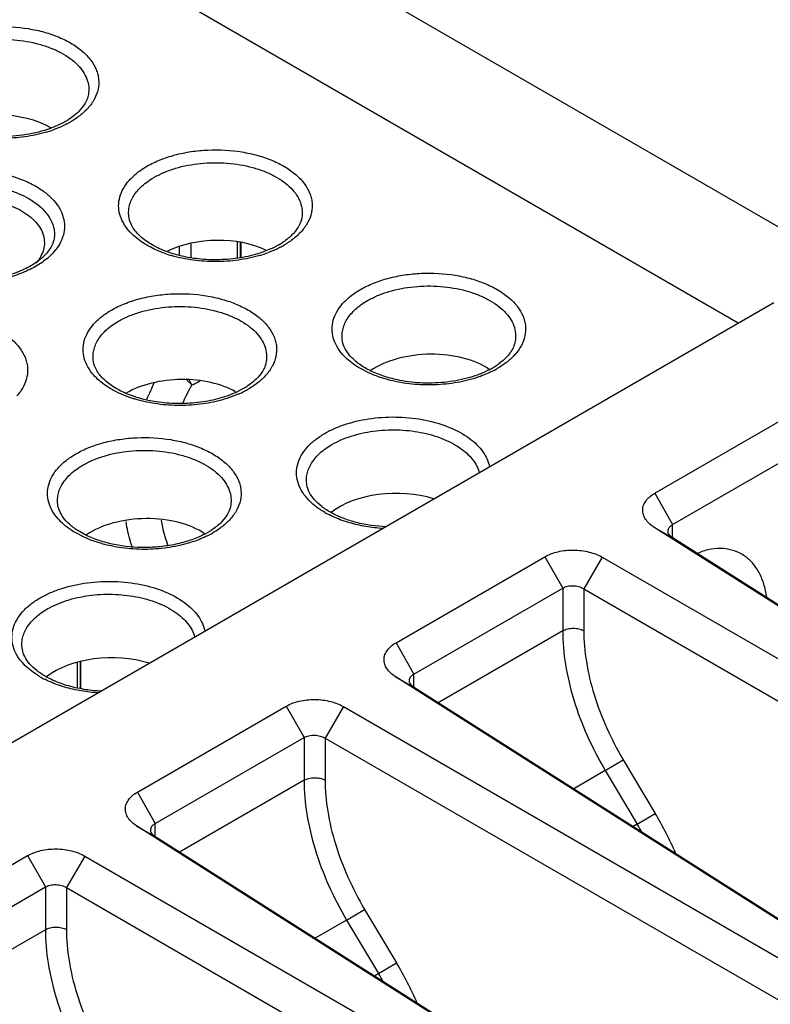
# Model space of a CAD drawing. Header units: inches. Extents: x 0 to 34, y 0 to 22.
# Tile 118 of 121: x 30.649 to 31.209, y 20.052 to 20.785. Entities that reach past the tile are written whole.
import ezdxf

# ---------------------------------------------------------------- set-up
doc = ezdxf.new("R2010")
doc.units = ezdxf.units.IN
doc.header["$LTSCALE"] = 1.87
doc.header["$MEASUREMENT"] = 0
doc.layers.get('0').update_dxf_attribs({"linetype": 'CONTINUOUS'})

msp = doc.modelspace()

# ---------------------------------------------------------------- linework, layer by layer
at = {"color": 7, "linetype": 'CONTINUOUS'}
for p, q in [((30.65084, 20.95679), (31.27041, 20.59906)), ((30.52178, 20.94252), (31.18515, 20.5595)), ((30.76842, 20.61614), (30.76842, 20.61009)), ((30.77701, 20.61844), (30.77701, 20.60842)), ((30.81157, 20.61982), (30.81157, 20.60804)), ((30.81377, 20.61929), (30.81377, 20.60845)), ((30.81444, 20.60858), (30.81444, 20.61913)), ((28.13575, 18.79881), (31.21166, 20.57481)), ((30.90968, 20.52225), (30.90343, 20.52545)), ((31.1228, 20.43253), (31.28856, 20.52824)), ((30.77402, 20.51681), (30.77773, 20.51333)), ((30.77774, 20.51332), (30.77592, 20.51677)), ((30.8161, 20.51051), (30.81022, 20.50751)), ((31.13606, 20.40919), (31.30182, 20.5049)), ((31.1228, 20.43253), (31.13606, 20.40919)), ((31.12228, 20.40737), (31.13586, 20.39953)), ((31.55448, 20.13282), (31.12228, 20.40737)), ((31.13606, 20.39953), (31.13606, 20.40919)), ((30.69754, 20.39976), (30.6913, 20.40297)), ((30.69916, 20.40117), (30.69443, 20.40371)), ((31.54712, 20.13828), (31.13586, 20.39953)), ((30.92997, 20.32119), (31.04099, 20.38529)), ((31.04099, 20.38529), (31.05424, 20.36195)), ((31.08354, 20.38499), (31.06995, 20.36147)), ((31.08354, 20.38499), (31.53739, 20.12295)), ((30.94323, 20.29786), (31.05424, 20.36195)), ((31.05424, 20.36195), (31.05424, 20.33011)), ((31.06995, 20.36147), (31.06995, 20.33022)), ((31.06995, 20.36147), (31.52943, 20.09617)), ((31.05424, 20.33011), (30.96142, 20.27651)), ((30.92997, 20.32119), (30.94323, 20.29786)), ((30.69225, 20.3066), (30.69225, 20.28791)), ((30.69445, 20.30697), (30.69445, 20.28749)), ((30.69512, 20.28736), (30.69512, 20.30709)), ((30.94323, 20.28819), (30.94323, 20.29786)), ((30.92945, 20.29603), (30.94304, 20.28819)), ((31.36165, 20.02148), (30.92945, 20.29603)), ((31.3543, 20.02694), (30.94304, 20.28819)), ((30.73715, 20.20985), (30.84816, 20.27395)), ((30.84816, 20.27395), (30.86141, 20.25062)), ((30.89071, 20.27366), (30.87713, 20.25013)), ((30.89071, 20.27366), (31.34456, 20.01161)), ((30.7504, 20.18652), (30.86141, 20.25062)), ((30.86141, 20.25062), (30.86141, 20.21877)), ((30.87713, 20.25013), (30.87713, 20.21888)), ((30.87713, 20.25013), (31.3366, 19.98484)), ((31.08601, 20.22598), (31.09939, 20.23393)), ((31.09939, 20.23393), (31.12321, 20.19398)), ((31.08601, 20.22598), (31.06242, 20.21235)), ((31.08601, 20.22598), (31.10983, 20.18603)), ((30.86141, 20.21877), (30.76859, 20.16518)), ((30.73715, 20.20985), (30.7504, 20.18652)), ((31.10983, 20.18603), (31.12321, 20.19398)), ((30.73663, 20.18469), (30.75021, 20.17685)), ((31.16882, 19.91014), (30.73663, 20.18469)), ((30.7504, 20.17685), (30.7504, 20.18652)), ((31.10983, 20.18603), (31.1067, 20.18423)), ((31.16147, 19.9156), (30.75021, 20.17685)), ((30.54432, 20.09852), (30.65533, 20.16261)), ((30.65533, 20.16261), (30.66858, 20.13928)), ((30.69788, 20.16232), (30.6843, 20.1388)), ((30.69788, 20.16232), (31.15173, 19.90027)), ((30.55757, 20.07518), (30.66858, 20.13928)), ((30.66858, 20.13928), (30.66858, 20.10743)), ((30.6843, 20.1388), (30.6843, 20.10755)), ((30.6843, 20.1388), (31.14378, 19.8735)), ((30.89318, 20.11464), (30.90656, 20.12259)), ((30.90656, 20.12259), (30.93038, 20.08265)), ((30.89318, 20.11464), (30.86959, 20.10102)), ((30.89318, 20.11464), (30.917, 20.0747)), ((30.66858, 20.10743), (30.57576, 20.05384)), ((30.917, 20.0747), (30.93038, 20.08265)), ((30.917, 20.0747), (30.91387, 20.07289))]:
    msp.add_line(p, q, dxfattribs=at)
for centre, radius, start, end in [((30.65507, 20.75889), 0.05695, 299.96782, 302.98666), ((30.65249, 20.76943), 0.06956, 297.43017, 299.99184), ((30.64227, 20.79256), 0.09489, 286.55385, 289.8576), ((30.64373, 20.78236), 0.08306, 290.19078, 290.8199), ((30.83648, 20.64325), 0.02404, 328.09894, 331.10619), ((30.81417, 20.66703), 0.05695, 299.96782, 302.98666), ((30.81159, 20.67756), 0.06956, 297.43017, 299.99184), ((30.7898, 20.70216), 0.09642, 250.30036, 253.6562), ((30.80171, 20.69966), 0.0938, 286.5353, 290.72464), ((30.97083, 20.57934), 0.06179, 297.58097, 299.99172), ((30.97327, 20.57516), 0.05695, 299.96782, 302.98666), ((30.97069, 20.5857), 0.06956, 297.43017, 299.99184), ((30.97634, 20.57048), 0.05135, 302.95149, 306.36163), ((30.9684, 20.59005), 0.07448, 296.45005, 297.45538), ((30.97183, 20.40655), 0.24712, 153.96042, 157.15802), ((30.97024, 20.40797), 0.21945, 151.30866, 155.22164), ((30.78765, 20.55985), 0.05695, 299.96782, 302.98666), ((30.78508, 20.57039), 0.06956, 297.43017, 299.99184), ((30.78146, 20.57735), 0.07741, 293.45575, 297.43614), ((30.91268, 20.48031), 0.0716, 240.03441, 243.08477), ((30.75869, 20.45686), 0.06179, 297.58097, 299.99172), ((30.75627, 20.46756), 0.07448, 296.45005, 297.45538), ((30.76113, 20.45268), 0.05695, 299.96782, 302.98666), ((30.75856, 20.46322), 0.06956, 297.43017, 299.99184), ((30.70055, 20.35783), 0.0716, 240.03441, 243.08477), ((30.89169, 20.05587), 0.26959, 23.65112, 30.81771), ((30.8927, 20.05625), 0.25296, 29.33239, 30.86913), ((30.69886, 19.94454), 0.26959, 23.65112, 30.81771), ((30.69988, 19.94491), 0.25296, 29.33239, 30.86913)]:
    msp.add_arc(centre, radius, start, end, dxfattribs=at)
for centre, major_axis, ratio, start_param, end_param in [((30.63596, 20.68057), (0.05558, -0.00267), 0.606763, 0.867191, 2.385296), ((30.79555, 20.58986), (0.05584, 0.00163), 0.556899, 0.82167, 2.254665), ((30.95465, 20.50441), (0.05694, 0.00166), 0.556899, 6.932017, 8.701459), ((30.76903, 20.48589), (0.05639, 0.00165), 0.556899, 0.734148, 2.339928), ((30.92813, 20.40044), (0.0575, 0.00168), 0.556899, 7.292148, 8.780566), ((30.74252, 20.38193), (0.05694, 0.00166), 0.556899, 6.932017, 8.701459), ((30.716, 20.27796), (0.0575, 0.00168), 0.556899, 7.292148, 8.780566)]:
    msp.add_ellipse(centre, major_axis=major_axis, ratio=ratio, start_param=start_param, end_param=end_param, dxfattribs=at)
for points, knots in [([(30.58524, 20.76809), (30.58837, 20.76989), (30.59518, 20.77313), (30.60622, 20.77674), (30.61819, 20.77918), (30.63488, 20.78077), (30.65171, 20.77984), (30.66773, 20.77635), (30.67864, 20.7726), (30.68826, 20.76781), (30.69631, 20.7621), (30.70254, 20.75563), (30.7061, 20.7496), (30.70774, 20.74464), (30.70859, 20.73973), (30.70822, 20.73338), (30.7054, 20.726), (30.70224, 20.72162), (30.70038, 20.71955)], [0, 0, 0, 0, 0.065777, 0.136506, 0.210851, 0.28744, 0.440954, 0.51491, 0.585023, 0.650204, 0.70976, 0.763618, 0.81249, 0.835598, 0.858158, 0.902847, 0.949379, 1, 1, 1, 1]), ([(30.59049, 20.75978), (30.59292, 20.76118), (30.59813, 20.76373), (30.6096, 20.76781), (30.62539, 20.77077), (30.64485, 20.77097), (30.66078, 20.76833), (30.67247, 20.7645), (30.68024, 20.76097), (30.687, 20.75678), (30.6926, 20.75204), (30.6969, 20.74683), (30.69978, 20.74125), (30.70113, 20.73543), (30.70097, 20.73153), (30.70065, 20.72965)], [0, 0, 0, 0, 0.06325, 0.130799, 0.274719, 0.423769, 0.568746, 0.637084, 0.701446, 0.761221, 0.816179, 0.866494, 0.912927, 0.956815, 1, 1, 1, 1]), ([(30.70065, 20.72965), (30.70044, 20.72842), (30.69971, 20.7259), (30.69852, 20.72357), (30.69779, 20.7224)], [0, 0, 0, 0, 0.475493, 1, 1, 1, 1]), ([(30.69779, 20.7224), (30.69647, 20.72028), (30.69291, 20.71607), (30.68856, 20.71272), (30.68608, 20.71111)], [0, 0, 0, 0, 0.458199, 1, 1, 1, 1]), ([(30.70038, 20.71955), (30.6986, 20.71755), (30.69446, 20.71374), (30.68979, 20.71063), (30.68727, 20.70918)], [0, 0, 0, 0, 0.479081, 1, 1, 1, 1]), ([(30.68352, 20.70955), (30.68273, 20.7091), (30.67941, 20.70728), (30.67594, 20.70575), (30.67325, 20.70472)], [0, 0, 0, 0, 0.239028, 1, 1, 1, 1]), ([(30.67239, 20.7044), (30.66652, 20.70225), (30.6539, 20.69913), (30.63434, 20.69781), (30.61496, 20.69975), (30.60262, 20.70328), (30.59696, 20.70564)], [0, 0, 0, 0, 0.243944, 0.503276, 0.760952, 1, 1, 1, 1]), ([(30.6693, 20.7016), (30.66409, 20.70005), (30.6532, 20.69775), (30.63646, 20.6966), (30.6197, 20.6977), (30.60879, 20.69996), (30.60357, 20.7015)], [0, 0, 0, 0, 0.245209, 0.499772, 0.75449, 1, 1, 1, 1]), ([(30.68454, 20.70768), (30.68375, 20.70727), (30.68048, 20.70565), (30.6771, 20.70425), (30.6745, 20.70331)], [0, 0, 0, 0, 0.242753, 1, 1, 1, 1]), ([(30.74434, 20.67622), (30.74747, 20.67803), (30.75428, 20.68127), (30.76532, 20.68488), (30.77729, 20.68732), (30.79397, 20.68891), (30.81081, 20.68798), (30.82683, 20.68449), (30.83774, 20.68074), (30.84736, 20.67595), (30.85541, 20.67024), (30.86164, 20.66377), (30.86519, 20.65773), (30.86684, 20.65278), (30.86769, 20.64787), (30.86732, 20.64152), (30.8645, 20.63414), (30.86133, 20.62976), (30.85948, 20.62768)], [0, 0, 0, 0, 0.065777, 0.136506, 0.210851, 0.28744, 0.440954, 0.51491, 0.585023, 0.650204, 0.70976, 0.763618, 0.81249, 0.835598, 0.858158, 0.902847, 0.949379, 1, 1, 1, 1]), ([(30.74959, 20.66792), (30.75201, 20.66932), (30.75723, 20.67187), (30.7687, 20.67594), (30.78449, 20.67891), (30.80395, 20.67911), (30.81987, 20.67646), (30.83157, 20.67264), (30.83934, 20.6691), (30.8461, 20.66492), (30.8517, 20.66018), (30.85599, 20.65497), (30.85888, 20.64939), (30.86023, 20.64357), (30.86007, 20.63967), (30.85975, 20.63778)], [0, 0, 0, 0, 0.06325, 0.130799, 0.274719, 0.423769, 0.568746, 0.637084, 0.701446, 0.761221, 0.816179, 0.866494, 0.912927, 0.956815, 1, 1, 1, 1]), ([(30.54473, 20.61213), (30.54285, 20.61423), (30.53964, 20.61867), (30.53679, 20.62615), (30.53642, 20.63259), (30.53728, 20.63757), (30.53895, 20.64258), (30.54256, 20.6487), (30.54888, 20.65526), (30.55703, 20.66104), (30.56679, 20.6659), (30.57785, 20.6697), (30.59408, 20.67323), (30.61114, 20.67418), (30.62805, 20.67256), (30.64018, 20.67009), (30.65137, 20.66643), (30.65827, 20.66315), (30.66144, 20.66131)], [0, 0, 0, 0, 0.050611, 0.097136, 0.141823, 0.164383, 0.187493, 0.236369, 0.290232, 0.349792, 0.414976, 0.485091, 0.559047, 0.712558, 0.789143, 0.863487, 0.93422, 1, 1, 1, 1]), ([(30.73103, 20.6279), (30.7294, 20.62976), (30.72657, 20.63364), (30.72383, 20.64011), (30.72291, 20.6468), (30.72384, 20.65349), (30.7266, 20.65996), (30.73105, 20.66604), (30.73706, 20.67159), (30.74178, 20.67475), (30.74434, 20.67622)], [0, 0, 0, 0, 0.126353, 0.24342, 0.355291, 0.467176, 0.584276, 0.710774, 0.849241, 1, 1, 1, 1]), ([(30.73096, 20.63778), (30.73072, 20.63914), (30.73051, 20.64192), (30.73099, 20.6461), (30.73228, 20.65021), (30.73512, 20.65569), (30.74072, 20.66209), (30.74641, 20.66609), (30.74959, 20.66792)], [0, 0, 0, 0, 0.109775, 0.219803, 0.332664, 0.450677, 0.708274, 1, 1, 1, 1]), ([(30.54411, 20.62534), (30.54411, 20.6272), (30.54461, 20.63103), (30.54681, 20.63656), (30.55037, 20.64181), (30.55708, 20.64854), (30.56851, 20.6555), (30.58495, 20.66099), (30.6034, 20.66358), (30.62235, 20.66306), (30.63763, 20.66), (30.64873, 20.65598), (30.65379, 20.65349), (30.65614, 20.65213)], [0, 0, 0, 0, 0.042855, 0.08748, 0.135302, 0.187261, 0.304501, 0.438142, 0.582459, 0.729577, 0.871156, 0.937633, 1, 1, 1, 1]), ([(30.66144, 20.66131), (30.66403, 20.65982), (30.66882, 20.65662), (30.6749, 20.651), (30.67941, 20.64484), (30.68221, 20.6383), (30.68317, 20.63152), (30.68225, 20.62474), (30.67948, 20.61819), (30.67662, 20.61426), (30.67497, 20.61238)], [0, 0, 0, 0, 0.150773, 0.289266, 0.415794, 0.532923, 0.644823, 0.756686, 0.873714, 1, 1, 1, 1]), ([(30.55185, 20.61619), (30.55158, 20.61788), (30.5515, 20.62137), (30.55279, 20.62657), (30.55544, 20.63155), (30.55934, 20.63619), (30.56439, 20.64041), (30.57279, 20.64555), (30.58544, 20.65026), (30.60221, 20.653), (30.61963, 20.6528), (30.63375, 20.65013), (30.64401, 20.64647), (30.64867, 20.64419), (30.65084, 20.64294)], [0, 0, 0, 0, 0.043125, 0.087067, 0.133626, 0.184108, 0.239216, 0.299138, 0.431777, 0.576735, 0.725624, 0.869392, 0.936857, 1, 1, 1, 1]), ([(30.65614, 20.65213), (30.65902, 20.65047), (30.66424, 20.64686), (30.67049, 20.64031), (30.67384, 20.63413), (30.67515, 20.62909), (30.67536, 20.62658), (30.67536, 20.62534)], [0, 0, 0, 0, 0.289315, 0.54869, 0.781661, 0.891834, 1, 1, 1, 1]), ([(30.65084, 20.64294), (30.65288, 20.64176), (30.65667, 20.63923), (30.66148, 20.6348), (30.66507, 20.62994), (30.66731, 20.62477), (30.6681, 20.61942), (30.66742, 20.61406), (30.66529, 20.60887), (30.66306, 20.60575), (30.66177, 20.60426)], [0, 0, 0, 0, 0.150755, 0.28943, 0.416214, 0.533538, 0.645522, 0.757342, 0.874111, 1, 1, 1, 1]), ([(30.75961, 20.6124), (30.75564, 20.61383), (30.74843, 20.61705), (30.7395, 20.62333), (30.73346, 20.63023), (30.73137, 20.63539), (30.73096, 20.63778)], [0, 0, 0, 0, 0.317704, 0.591759, 0.81673, 1, 1, 1, 1]), ([(30.85975, 20.63778), (30.85966, 20.63728), (30.85919, 20.63514), (30.85834, 20.63309), (30.85753, 20.63163)], [0, 0, 0, 0, 0.23609, 1, 1, 1, 1]), ([(30.74434, 20.61732), (30.74302, 20.61807), (30.7382, 20.62108), (30.73378, 20.62478), (30.73103, 20.6279)], [0, 0, 0, 0, 0.266936, 1, 1, 1, 1]), ([(30.85689, 20.63054), (30.85557, 20.62842), (30.85201, 20.6242), (30.84765, 20.62086), (30.84518, 20.61925)], [0, 0, 0, 0, 0.458199, 1, 1, 1, 1]), ([(30.85948, 20.62768), (30.8577, 20.62569), (30.85356, 20.62188), (30.84889, 20.61877), (30.84637, 20.61731)], [0, 0, 0, 0, 0.479081, 1, 1, 1, 1]), ([(30.67536, 20.62534), (30.67536, 20.62389), (30.67496, 20.62085), (30.67383, 20.618), (30.67309, 20.6166)], [0, 0, 0, 0, 0.476958, 1, 1, 1, 1]), ([(30.67309, 20.6166), (30.67175, 20.61403), (30.66771, 20.6089), (30.65926, 20.60248), (30.64823, 20.59707), (30.63518, 20.5931), (30.62082, 20.59082), (30.60588, 20.59036), (30.59115, 20.59177), (30.58163, 20.59396), (30.57709, 20.59539)], [0, 0, 0, 0, 0.083259, 0.184582, 0.302941, 0.434712, 0.575421, 0.72003, 0.863275, 1, 1, 1, 1]), ([(30.7573, 20.61138), (30.75614, 20.6118), (30.75169, 20.61349), (30.74739, 20.61556), (30.74434, 20.61732)], [0, 0, 0, 0, 0.259342, 1, 1, 1, 1]), ([(30.83289, 20.61307), (30.83143, 20.6125), (30.82528, 20.61032), (30.81891, 20.60881), (30.81402, 20.608)], [0, 0, 0, 0, 0.239748, 1, 1, 1, 1]), ([(30.84262, 20.61769), (30.84187, 20.61726), (30.83872, 20.61553), (30.83543, 20.61406), (30.83289, 20.61307)], [0, 0, 0, 0, 0.239472, 1, 1, 1, 1]), ([(30.84364, 20.61582), (30.84295, 20.61546), (30.8401, 20.61404), (30.83716, 20.61279), (30.8349, 20.61193)], [0, 0, 0, 0, 0.24353, 1, 1, 1, 1]), ([(30.67497, 20.61238), (30.67268, 20.60977), (30.66713, 20.60486), (30.65712, 20.59895), (30.64534, 20.59427), (30.63224, 20.59101), (30.61829, 20.58926), (30.60402, 20.5891), (30.58996, 20.59053), (30.58085, 20.59257), (30.57646, 20.59386)], [0, 0, 0, 0, 0.099482, 0.21028, 0.331528, 0.461122, 0.59617, 0.733332, 0.869043, 1, 1, 1, 1]), ([(30.7825, 20.6072), (30.7785, 20.60765), (30.77075, 20.60893), (30.7632, 20.6111), (30.75961, 20.6124)], [0, 0, 0, 0, 0.51337, 1, 1, 1, 1]), ([(30.8284, 20.60974), (30.82319, 20.60819), (30.8123, 20.60589), (30.79555, 20.60474), (30.7788, 20.60583), (30.76789, 20.6081), (30.76267, 20.60963)], [0, 0, 0, 0, 0.245209, 0.499772, 0.75449, 1, 1, 1, 1]), ([(30.81402, 20.608), (30.80884, 20.60715), (30.79832, 20.60618), (30.78776, 20.60661), (30.7825, 20.6072)], [0, 0, 0, 0, 0.498, 1, 1, 1, 1]), ([(30.90344, 20.58436), (30.90657, 20.58617), (30.91337, 20.58941), (30.92442, 20.59302), (30.93639, 20.59546), (30.95307, 20.59705), (30.96991, 20.59612), (30.98592, 20.59263), (30.99683, 20.58888), (31.00646, 20.58409), (31.0145, 20.57838), (31.02074, 20.5719), (31.02429, 20.56587), (31.02594, 20.56092), (31.02679, 20.55601), (31.02642, 20.54966), (31.0236, 20.54227), (31.02043, 20.5379), (31.01858, 20.53582)], [0, 0, 0, 0, 0.065777, 0.136506, 0.210851, 0.28744, 0.440954, 0.51491, 0.585023, 0.650204, 0.70976, 0.763618, 0.81249, 0.835598, 0.858158, 0.902847, 0.949379, 1, 1, 1, 1]), ([(30.89013, 20.53604), (30.8885, 20.5379), (30.88567, 20.54178), (30.88292, 20.54825), (30.882, 20.55494), (30.88294, 20.56163), (30.8857, 20.5681), (30.89015, 20.57418), (30.89616, 20.57973), (30.90088, 20.58289), (30.90344, 20.58436)], [0, 0, 0, 0, 0.126353, 0.24342, 0.355291, 0.467176, 0.584276, 0.710774, 0.849241, 1, 1, 1, 1]), ([(30.90869, 20.57606), (30.91111, 20.57746), (30.91633, 20.58001), (30.9278, 20.58408), (30.94359, 20.58705), (30.96305, 20.58724), (30.97897, 20.5846), (30.99067, 20.58078), (30.99844, 20.57724), (31.0052, 20.57306), (31.0108, 20.56832), (31.01509, 20.5631), (31.01798, 20.55753), (31.01933, 20.55171), (31.01917, 20.54781), (31.01885, 20.54592)], [0, 0, 0, 0, 0.06325, 0.130799, 0.274719, 0.423769, 0.568746, 0.637084, 0.701446, 0.761221, 0.816179, 0.866494, 0.912927, 0.956815, 1, 1, 1, 1]), ([(30.71782, 20.56905), (30.72095, 20.57086), (30.72776, 20.5741), (30.7388, 20.57771), (30.75077, 20.58015), (30.76746, 20.58174), (30.78429, 20.58081), (30.80031, 20.57732), (30.81122, 20.57357), (30.82084, 20.56878), (30.82889, 20.56307), (30.83512, 20.55659), (30.83868, 20.55056), (30.84032, 20.54561), (30.84117, 20.5407), (30.8408, 20.53435), (30.83799, 20.52696), (30.83482, 20.52259), (30.83296, 20.52051)], [0, 0, 0, 0, 0.065777, 0.136506, 0.210851, 0.28744, 0.440954, 0.51491, 0.585023, 0.650204, 0.70976, 0.763618, 0.81249, 0.835598, 0.858158, 0.902847, 0.949379, 1, 1, 1, 1]), ([(30.89006, 20.54592), (30.88982, 20.54728), (30.88961, 20.55006), (30.89009, 20.55423), (30.89138, 20.55835), (30.89422, 20.56382), (30.89982, 20.57023), (30.90551, 20.57423), (30.90869, 20.57606)], [0, 0, 0, 0, 0.109775, 0.219803, 0.332664, 0.450677, 0.708274, 1, 1, 1, 1]), ([(30.70452, 20.52073), (30.70288, 20.52259), (30.70005, 20.52647), (30.69731, 20.53294), (30.69639, 20.53963), (30.69733, 20.54632), (30.70009, 20.55279), (30.70454, 20.55887), (30.71054, 20.56442), (30.71527, 20.56758), (30.71782, 20.56905)], [0, 0, 0, 0, 0.126353, 0.24342, 0.355291, 0.467176, 0.584276, 0.710774, 0.849241, 1, 1, 1, 1]), ([(30.72307, 20.56075), (30.7255, 20.56215), (30.73071, 20.5647), (30.74219, 20.56877), (30.75797, 20.57174), (30.77744, 20.57193), (30.79336, 20.56929), (30.80506, 20.56547), (30.81283, 20.56193), (30.81958, 20.55775), (30.82518, 20.55301), (30.82948, 20.54779), (30.83236, 20.54222), (30.83372, 20.5364), (30.83356, 20.5325), (30.83323, 20.53061)], [0, 0, 0, 0, 0.06325, 0.130799, 0.274719, 0.423769, 0.568746, 0.637084, 0.701446, 0.761221, 0.816179, 0.866494, 0.912927, 0.956815, 1, 1, 1, 1]), ([(30.53221, 20.55374), (30.53534, 20.55555), (30.54214, 20.55879), (30.55319, 20.5624), (30.56516, 20.56484), (30.58184, 20.56643), (30.59868, 20.5655), (30.61469, 20.56201), (30.6256, 20.55826), (30.63523, 20.55347), (30.64327, 20.54776), (30.6495, 20.54128), (30.65306, 20.53525), (30.65471, 20.5303), (30.65556, 20.52539), (30.65519, 20.51904), (30.65237, 20.51165), (30.6492, 20.50728), (30.64735, 20.5052)], [0, 0, 0, 0, 0.065777, 0.136506, 0.210851, 0.28744, 0.440954, 0.51491, 0.585023, 0.650204, 0.70976, 0.763618, 0.81249, 0.835598, 0.858158, 0.902847, 0.949379, 1, 1, 1, 1]), ([(30.70444, 20.53061), (30.70421, 20.53197), (30.70399, 20.53475), (30.70448, 20.53892), (30.70576, 20.54304), (30.7086, 20.54851), (30.7142, 20.55492), (30.7199, 20.55891), (30.72307, 20.56075)], [0, 0, 0, 0, 0.109775, 0.219803, 0.332664, 0.450677, 0.708274, 1, 1, 1, 1]), ([(30.91129, 20.52365), (30.90831, 20.5251), (30.90412, 20.52751), (30.89926, 20.53133), (30.89545, 20.53498), (30.89195, 20.53969), (30.8904, 20.54392), (30.89005, 20.54592)], [0, 0, 0, 0, 0.312074, 0.452826, 0.58261, 0.80882, 1, 1, 1, 1]), ([(31.01885, 20.54592), (31.01864, 20.5447), (31.01791, 20.54218), (31.01671, 20.53984), (31.01599, 20.53868)], [0, 0, 0, 0, 0.475493, 1, 1, 1, 1]), ([(30.90343, 20.52545), (30.90212, 20.52621), (30.8973, 20.52922), (30.89288, 20.53291), (30.89013, 20.53604)], [0, 0, 0, 0, 0.266936, 1, 1, 1, 1]), ([(31.01858, 20.53582), (31.0168, 20.53383), (31.01266, 20.53002), (31.00799, 20.52691), (31.00547, 20.52545)], [0, 0, 0, 0, 0.479081, 1, 1, 1, 1]), ([(31.01599, 20.53868), (31.01547, 20.53784), (31.0129, 20.53421), (31.00956, 20.53117), (31.00679, 20.52913)], [0, 0, 0, 0, 0.223875, 1, 1, 1, 1]), ([(30.72865, 20.50698), (30.72527, 20.50844), (30.7205, 20.51091), (30.71493, 20.51493), (30.71059, 20.51881), (30.70657, 20.52384), (30.70481, 20.52845), (30.70444, 20.53061)], [0, 0, 0, 0, 0.314661, 0.456417, 0.586832, 0.812329, 1, 1, 1, 1]), ([(30.83323, 20.53061), (30.83302, 20.52939), (30.8323, 20.52687), (30.8311, 20.52453), (30.83038, 20.52337)], [0, 0, 0, 0, 0.475493, 1, 1, 1, 1]), ([(30.71782, 20.51014), (30.71651, 20.5109), (30.71169, 20.51391), (30.70727, 20.5176), (30.70452, 20.52073)], [0, 0, 0, 0, 0.266936, 1, 1, 1, 1]), ([(30.83038, 20.52337), (30.82906, 20.52125), (30.82549, 20.51703), (30.82114, 20.51369), (30.81866, 20.51208)], [0, 0, 0, 0, 0.458199, 1, 1, 1, 1]), ([(30.83296, 20.52051), (30.83118, 20.51852), (30.82704, 20.51471), (30.82237, 20.5116), (30.81985, 20.51014)], [0, 0, 0, 0, 0.479081, 1, 1, 1, 1]), ([(30.92177, 20.51777), (30.92071, 20.51808), (30.9166, 20.51936), (30.91258, 20.52092), (30.90968, 20.52225)], [0, 0, 0, 0, 0.256931, 1, 1, 1, 1]), ([(30.9328, 20.51668), (30.92895, 20.51743), (30.92161, 20.51929), (30.91456, 20.52207), (30.91129, 20.52365)], [0, 0, 0, 0, 0.518873, 1, 1, 1, 1]), ([(30.9875, 20.51788), (30.98229, 20.51633), (30.9714, 20.51403), (30.95465, 20.51287), (30.9379, 20.51397), (30.92699, 20.51624), (30.92177, 20.51777)], [0, 0, 0, 0, 0.245209, 0.499772, 0.75449, 1, 1, 1, 1]), ([(30.99944, 20.52457), (30.99485, 20.52217), (30.9846, 20.51823), (30.968, 20.51497), (30.9504, 20.51425), (30.93857, 20.51556), (30.9328, 20.51668)], [0, 0, 0, 0, 0.227864, 0.479235, 0.741204, 1, 1, 1, 1]), ([(31.00157, 20.52337), (31.00049, 20.52283), (30.99592, 20.52069), (30.99117, 20.51897), (30.9875, 20.51788)], [0, 0, 0, 0, 0.241056, 1, 1, 1, 1]), ([(30.72709, 20.50563), (30.72627, 20.50596), (30.72311, 20.50731), (30.72003, 20.50887), (30.71782, 20.51014)], [0, 0, 0, 0, 0.257156, 1, 1, 1, 1]), ([(30.77773, 20.51332), (30.77827, 20.51352), (30.78045, 20.51439), (30.78253, 20.5155), (30.78403, 20.51643)], [0, 0, 0, 0, 0.245175, 1, 1, 1, 1]), ([(30.73615, 20.50246), (30.73537, 20.50269), (30.73231, 20.50363), (30.72929, 20.50472), (30.72709, 20.50563)], [0, 0, 0, 0, 0.254899, 1, 1, 1, 1]), ([(30.7512, 20.50067), (30.74918, 20.50098), (30.74149, 20.5024), (30.73395, 20.5047), (30.72865, 20.50698)], [0, 0, 0, 0, 0.261955, 1, 1, 1, 1]), ([(30.81022, 20.50751), (30.80599, 20.5056), (30.7968, 20.50243), (30.78212, 20.49973), (30.7667, 20.499), (30.75632, 20.49987), (30.7512, 20.50067)], [0, 0, 0, 0, 0.231784, 0.482348, 0.741893, 1, 1, 1, 1]), ([(30.81227, 20.50634), (30.81144, 20.50598), (30.80804, 20.50457), (30.80455, 20.50336), (30.80189, 20.50257)], [0, 0, 0, 0, 0.243982, 1, 1, 1, 1]), ([(30.80189, 20.50257), (30.79667, 20.50102), (30.78578, 20.49872), (30.76904, 20.49756), (30.75229, 20.49866), (30.74138, 20.50093), (30.73615, 20.50246)], [0, 0, 0, 0, 0.245209, 0.499772, 0.75449, 1, 1, 1, 1]), ([(30.87692, 20.47719), (30.87939, 20.47862), (30.88467, 20.48123), (30.89625, 20.48553), (30.91219, 20.48893), (30.93207, 20.48986), (30.95166, 20.48764), (30.96947, 20.48244), (30.98225, 20.47568), (30.99024, 20.46901), (30.99479, 20.46375), (30.99804, 20.45814), (30.9993, 20.45415), (30.99967, 20.45217)], [0, 0, 0, 0, 0.061332, 0.126561, 0.265418, 0.410162, 0.55335, 0.687725, 0.807613, 0.861309, 0.91083, 0.95673, 1, 1, 1, 1]), ([(30.69131, 20.46188), (30.69444, 20.46369), (30.70124, 20.46693), (30.71229, 20.47054), (30.72426, 20.47298), (30.74094, 20.47457), (30.75778, 20.47364), (30.77379, 20.47015), (30.7847, 20.4664), (30.79433, 20.46161), (30.80237, 20.4559), (30.8086, 20.44942), (30.81216, 20.44339), (30.8138, 20.43844), (30.81466, 20.43353), (30.81429, 20.42717), (30.81147, 20.41979), (30.8083, 20.41542), (30.80645, 20.41334)], [0, 0, 0, 0, 0.065777, 0.136506, 0.210851, 0.28744, 0.440954, 0.51491, 0.585023, 0.650204, 0.70976, 0.763618, 0.81249, 0.835598, 0.858158, 0.902847, 0.949379, 1, 1, 1, 1]), ([(30.86362, 20.42887), (30.86198, 20.43072), (30.85915, 20.43461), (30.85641, 20.44108), (30.85549, 20.44777), (30.85643, 20.45446), (30.85919, 20.46092), (30.86363, 20.467), (30.86964, 20.47256), (30.87437, 20.47571), (30.87692, 20.47719)], [0, 0, 0, 0, 0.126353, 0.24342, 0.355291, 0.467176, 0.584276, 0.710774, 0.849241, 1, 1, 1, 1]), ([(30.88217, 20.46889), (30.88435, 20.47014), (30.88899, 20.47245), (30.89917, 20.47626), (30.91318, 20.47932), (30.9307, 20.48026), (30.94802, 20.47847), (30.96389, 20.47409), (30.9754, 20.46831), (30.98273, 20.46257), (30.98701, 20.45802), (30.99017, 20.45315), (30.99152, 20.44965), (30.99196, 20.44791)], [0, 0, 0, 0, 0.060948, 0.12572, 0.263548, 0.407362, 0.550053, 0.684598, 0.805381, 0.859711, 0.909905, 0.956385, 1, 1, 1, 1]), ([(30.86354, 20.43875), (30.8633, 20.44011), (30.86309, 20.44288), (30.86357, 20.44706), (30.86486, 20.45118), (30.8677, 20.45665), (30.8733, 20.46305), (30.879, 20.46705), (30.88217, 20.46889)], [0, 0, 0, 0, 0.109775, 0.219803, 0.332664, 0.450677, 0.708274, 1, 1, 1, 1]), ([(30.678, 20.41356), (30.67637, 20.41541), (30.67354, 20.4193), (30.67079, 20.42576), (30.66987, 20.43246), (30.67081, 20.43915), (30.67357, 20.44561), (30.67802, 20.45169), (30.68402, 20.45725), (30.68875, 20.4604), (30.69131, 20.46188)], [0, 0, 0, 0, 0.126353, 0.24342, 0.355291, 0.467176, 0.584276, 0.710774, 0.849241, 1, 1, 1, 1]), ([(30.69656, 20.45358), (30.69898, 20.45498), (30.7042, 20.45753), (30.71567, 20.4616), (30.73146, 20.46457), (30.75092, 20.46476), (30.76684, 20.46212), (30.77854, 20.4583), (30.78631, 20.45476), (30.79307, 20.45058), (30.79867, 20.44583), (30.80296, 20.44062), (30.80585, 20.43504), (30.8072, 20.42923), (30.80704, 20.42532), (30.80672, 20.42344)], [0, 0, 0, 0, 0.06325, 0.130799, 0.274719, 0.423769, 0.568746, 0.637084, 0.701446, 0.761221, 0.816179, 0.866494, 0.912927, 0.956815, 1, 1, 1, 1]), ([(30.67792, 20.42344), (30.67769, 20.4248), (30.67748, 20.42757), (30.67796, 20.43175), (30.67925, 20.43586), (30.68208, 20.44134), (30.68769, 20.44774), (30.69338, 20.45174), (30.69656, 20.45358)], [0, 0, 0, 0, 0.109775, 0.219803, 0.332664, 0.450677, 0.708274, 1, 1, 1, 1]), ([(30.88199, 20.41791), (30.87939, 20.41933), (30.87472, 20.42233), (30.86902, 20.42756), (30.86521, 20.43304), (30.86386, 20.43691), (30.86354, 20.43875)], [0, 0, 0, 0, 0.309199, 0.577785, 0.805021, 1, 1, 1, 1]), ([(31.12228, 20.40737), (31.12099, 20.40816), (31.11866, 20.40991), (31.11593, 20.41308), (31.11422, 20.41655), (31.11367, 20.42021), (31.11442, 20.42383), (31.1163, 20.4272), (31.11914, 20.43019), (31.12151, 20.43181), (31.1228, 20.43253)], [0, 0, 0, 0, 0.142543, 0.272163, 0.390818, 0.502533, 0.61419, 0.732403, 0.860593, 1, 1, 1, 1]), ([(30.69443, 20.40371), (30.6921, 20.40509), (30.68792, 20.40799), (30.68283, 20.41296), (30.67944, 20.41811), (30.67822, 20.42172), (30.67792, 20.42344)], [0, 0, 0, 0, 0.306725, 0.573981, 0.802093, 1, 1, 1, 1]), ([(30.80672, 20.42344), (30.80651, 20.42222), (30.80578, 20.41969), (30.80458, 20.41736), (30.80386, 20.4162)], [0, 0, 0, 0, 0.475493, 1, 1, 1, 1]), ([(30.87692, 20.41828), (30.87561, 20.41904), (30.87079, 20.42204), (30.86637, 20.42574), (30.86362, 20.42887)], [0, 0, 0, 0, 0.266936, 1, 1, 1, 1]), ([(30.80386, 20.4162), (30.80254, 20.41408), (30.79898, 20.40986), (30.79462, 20.40652), (30.79214, 20.40491)], [0, 0, 0, 0, 0.458199, 1, 1, 1, 1]), ([(30.89525, 20.4106), (30.89392, 20.41099), (30.8888, 20.41261), (30.88381, 20.41467), (30.88027, 20.41647)], [0, 0, 0, 0, 0.259109, 1, 1, 1, 1]), ([(30.92265, 20.40758), (30.91524, 20.40791), (30.90435, 20.40942), (30.89089, 20.41363), (30.8848, 20.41638), (30.88199, 20.41791)], [0, 0, 0, 0, 0.52718, 0.77302, 1, 1, 1, 1]), ([(30.6913, 20.40297), (30.68999, 20.40373), (30.68517, 20.40673), (30.68075, 20.41043), (30.678, 20.41356)], [0, 0, 0, 0, 0.266936, 1, 1, 1, 1]), ([(30.73349, 20.39202), (30.73294, 20.39352), (30.73083, 20.39984), (30.72946, 20.40639), (30.72877, 20.41141)], [0, 0, 0, 0, 0.239948, 1, 1, 1, 1]), ([(30.75488, 20.41244), (30.75514, 20.41074), (30.75631, 20.40426), (30.75825, 20.39791), (30.76017, 20.39346)], [0, 0, 0, 0, 0.26238, 1, 1, 1, 1]), ([(30.80645, 20.41334), (30.80466, 20.41134), (30.80052, 20.40754), (30.79586, 20.40443), (30.79333, 20.40297)], [0, 0, 0, 0, 0.479081, 1, 1, 1, 1]), ([(30.92026, 20.40632), (30.91596, 20.40658), (30.90752, 20.40755), (30.89924, 20.40943), (30.89525, 20.4106)], [0, 0, 0, 0, 0.508719, 1, 1, 1, 1]), ([(31.13368, 20.40713), (31.13382, 20.40733), (31.1345, 20.40814), (31.13536, 20.40878), (31.13606, 20.40919)], [0, 0, 0, 0, 0.232506, 1, 1, 1, 1]), ([(30.78731, 20.40209), (30.78427, 20.4005), (30.77768, 20.39768), (30.76703, 20.39462), (30.75552, 20.39269), (30.73964, 20.39171), (30.72382, 20.39312), (30.70907, 20.39696), (30.7023, 20.39965), (30.69916, 20.40117)], [0, 0, 0, 0, 0.113206, 0.235831, 0.364988, 0.497666, 0.760467, 0.88465, 1, 1, 1, 1]), ([(30.78944, 20.40088), (30.78835, 20.40034), (30.78379, 20.39821), (30.77903, 20.39649), (30.77537, 20.3954)], [0, 0, 0, 0, 0.241056, 1, 1, 1, 1]), ([(31.13276, 20.40442), (31.13276, 20.40489), (31.13293, 20.40586), (31.13339, 20.40673), (31.13368, 20.40713)], [0, 0, 0, 0, 0.487581, 1, 1, 1, 1]), ([(31.13586, 20.39953), (31.13539, 20.39984), (31.13454, 20.40053), (31.13354, 20.40174), (31.13291, 20.40305), (31.13276, 20.40398), (31.13276, 20.40442)], [0, 0, 0, 0, 0.282443, 0.542301, 0.778665, 1, 1, 1, 1]), ([(30.70963, 20.39529), (30.70857, 20.3956), (30.70447, 20.39688), (30.70045, 20.39844), (30.69754, 20.39976)], [0, 0, 0, 0, 0.256931, 1, 1, 1, 1]), ([(30.77537, 20.3954), (30.77016, 20.39385), (30.75926, 20.39154), (30.74252, 20.39039), (30.72577, 20.39149), (30.71486, 20.39376), (30.70963, 20.39529)], [0, 0, 0, 0, 0.245209, 0.499772, 0.75449, 1, 1, 1, 1]), ([(31.04099, 20.38529), (31.04242, 20.38614), (31.0456, 20.38762), (31.05081, 20.38916), (31.05648, 20.3901), (31.06237, 20.39038), (31.06825, 20.38996), (31.07387, 20.38892), (31.079, 20.38732), (31.08213, 20.38584), (31.08354, 20.38499)], [0, 0, 0, 0, 0.113113, 0.236723, 0.367579, 0.501969, 0.636185, 0.766467, 0.888935, 1, 1, 1, 1]), ([(31.20635, 20.35504), (31.20588, 20.35839), (31.20452, 20.36477), (31.20098, 20.3735), (31.19601, 20.38077), (31.1897, 20.38635), (31.18222, 20.39002), (31.17377, 20.39173), (31.16451, 20.3912), (31.15835, 20.38929), (31.15525, 20.38798)], [0, 0, 0, 0, 0.140922, 0.270475, 0.39052, 0.504562, 0.617377, 0.734037, 0.859753, 1, 1, 1, 1]), ([(30.66479, 20.35471), (30.66726, 20.35613), (30.67254, 20.35875), (30.68411, 20.36305), (30.70006, 20.36645), (30.71994, 20.36737), (30.73952, 20.36516), (30.75734, 20.35996), (30.77012, 20.3532), (30.7781, 20.34653), (30.78266, 20.34127), (30.78591, 20.33565), (30.78717, 20.33166), (30.78754, 20.32969)], [0, 0, 0, 0, 0.061332, 0.126561, 0.265418, 0.410162, 0.55335, 0.687725, 0.807613, 0.861309, 0.91083, 0.95673, 1, 1, 1, 1]), ([(31.05424, 20.36195), (31.05536, 20.36258), (31.05793, 20.36351), (31.06137, 20.36378), (31.06422, 20.36353), (31.06692, 20.36296), (31.06882, 20.36215), (31.06995, 20.36147)], [0, 0, 0, 0, 0.23451, 0.494442, 0.627176, 0.757713, 1, 1, 1, 1]), ([(30.67004, 20.3464), (30.67221, 20.34766), (30.67686, 20.34997), (30.68704, 20.35378), (30.70105, 20.35684), (30.71857, 20.35778), (30.73589, 20.35599), (30.75176, 20.3516), (30.76327, 20.34583), (30.77059, 20.34009), (30.77487, 20.33554), (30.77804, 20.33067), (30.77939, 20.32717), (30.77983, 20.32543)], [0, 0, 0, 0, 0.060948, 0.12572, 0.263548, 0.407362, 0.550053, 0.684598, 0.805381, 0.859711, 0.909905, 0.956385, 1, 1, 1, 1]), ([(30.65148, 20.30639), (30.64985, 20.30824), (30.64702, 20.31213), (30.64428, 20.31859), (30.64336, 20.32529), (30.64429, 20.33198), (30.64705, 20.33844), (30.6515, 20.34452), (30.65751, 20.35007), (30.66223, 20.35323), (30.66479, 20.35471)], [0, 0, 0, 0, 0.126353, 0.24342, 0.355291, 0.467176, 0.584276, 0.710774, 0.849241, 1, 1, 1, 1]), ([(30.65141, 20.31627), (30.65117, 20.31763), (30.65096, 20.3204), (30.65144, 20.32458), (30.65273, 20.32869), (30.65557, 20.33417), (30.66117, 20.34057), (30.66687, 20.34457), (30.67004, 20.3464)], [0, 0, 0, 0, 0.109775, 0.219803, 0.332664, 0.450677, 0.708274, 1, 1, 1, 1]), ([(31.05424, 20.33011), (31.05535, 20.33075), (31.05793, 20.33169), (31.06206, 20.33217), (31.06621, 20.33174), (31.06882, 20.33084), (31.06995, 20.33022)], [0, 0, 0, 0, 0.236309, 0.498477, 0.761477, 1, 1, 1, 1]), ([(31.05424, 20.33011), (31.05424, 20.32173), (31.05581, 20.30431), (31.06207, 20.27805), (31.0721, 20.25151), (31.08102, 20.23437), (31.08601, 20.22598)], [0, 0, 0, 0, 0.228359, 0.474572, 0.733778, 1, 1, 1, 1]), ([(31.06995, 20.33022), (31.06995, 20.32247), (31.07141, 20.30635), (31.07721, 20.28208), (31.08651, 20.25754), (31.09477, 20.24168), (31.09939, 20.23393)], [0, 0, 0, 0, 0.228366, 0.474569, 0.733767, 1, 1, 1, 1]), ([(30.92945, 20.29603), (30.92817, 20.29682), (30.92583, 20.29857), (30.9231, 20.30174), (30.92139, 20.30522), (30.92084, 20.30888), (30.9216, 20.3125), (30.92347, 20.31586), (30.92631, 20.31886), (30.92868, 20.32047), (30.92997, 20.32119)], [0, 0, 0, 0, 0.142543, 0.272163, 0.390818, 0.502533, 0.61419, 0.732403, 0.860593, 1, 1, 1, 1]), ([(30.66986, 20.29543), (30.66726, 20.29684), (30.66259, 20.29984), (30.65688, 20.30508), (30.65307, 20.31055), (30.65172, 20.31443), (30.65141, 20.31627)], [0, 0, 0, 0, 0.309199, 0.577785, 0.805021, 1, 1, 1, 1]), ([(30.66479, 20.2958), (30.66347, 20.29656), (30.65865, 20.29956), (30.65423, 20.30326), (30.65148, 20.30639)], [0, 0, 0, 0, 0.266936, 1, 1, 1, 1]), ([(30.94085, 20.29579), (30.941, 20.29599), (30.94167, 20.2968), (30.94254, 20.29744), (30.94323, 20.29786)], [0, 0, 0, 0, 0.232506, 1, 1, 1, 1]), ([(30.68312, 20.28812), (30.68178, 20.28851), (30.67667, 20.29013), (30.67168, 20.29218), (30.66814, 20.29399)], [0, 0, 0, 0, 0.259109, 1, 1, 1, 1]), ([(30.69415, 20.28703), (30.68974, 20.28789), (30.6814, 20.29007), (30.67345, 20.29347), (30.66986, 20.29543)], [0, 0, 0, 0, 0.523128, 1, 1, 1, 1]), ([(30.93993, 20.29308), (30.93993, 20.29355), (30.9401, 20.29453), (30.94056, 20.29539), (30.94085, 20.29579)], [0, 0, 0, 0, 0.487581, 1, 1, 1, 1]), ([(30.94304, 20.28819), (30.94257, 20.2885), (30.94171, 20.28919), (30.94071, 20.29041), (30.94008, 20.29172), (30.93993, 20.29264), (30.93993, 20.29308)], [0, 0, 0, 0, 0.282443, 0.542301, 0.778665, 1, 1, 1, 1]), ([(30.70813, 20.28383), (30.70383, 20.2841), (30.69539, 20.28507), (30.68711, 20.28695), (30.68312, 20.28812)], [0, 0, 0, 0, 0.508719, 1, 1, 1, 1]), ([(30.71052, 20.28509), (30.70913, 20.28516), (30.70364, 20.2855), (30.69818, 20.28624), (30.69415, 20.28703)], [0, 0, 0, 0, 0.253296, 1, 1, 1, 1]), ([(30.84816, 20.27395), (30.84959, 20.2748), (30.85277, 20.27628), (30.85798, 20.27782), (30.86365, 20.27876), (30.86955, 20.27904), (30.87542, 20.27863), (30.88104, 20.27758), (30.88617, 20.27598), (30.8893, 20.2745), (30.89071, 20.27366)], [0, 0, 0, 0, 0.113113, 0.236723, 0.367579, 0.501969, 0.636185, 0.766467, 0.888935, 1, 1, 1, 1]), ([(30.86141, 20.25062), (30.86253, 20.25124), (30.8651, 20.25217), (30.86855, 20.25245), (30.87139, 20.25219), (30.87409, 20.25162), (30.87599, 20.25081), (30.87713, 20.25013)], [0, 0, 0, 0, 0.23451, 0.494442, 0.627176, 0.757713, 1, 1, 1, 1]), ([(30.86141, 20.21877), (30.86252, 20.21941), (30.8651, 20.22035), (30.86923, 20.22083), (30.87338, 20.22041), (30.87599, 20.21951), (30.87713, 20.21888)], [0, 0, 0, 0, 0.236309, 0.498477, 0.761477, 1, 1, 1, 1]), ([(30.86141, 20.21877), (30.86141, 20.21039), (30.86298, 20.19297), (30.86924, 20.16672), (30.87928, 20.14018), (30.88819, 20.12303), (30.89318, 20.11464)], [0, 0, 0, 0, 0.22836, 0.474572, 0.733778, 1, 1, 1, 1]), ([(30.87713, 20.21888), (30.87713, 20.21113), (30.87858, 20.19502), (30.88438, 20.17074), (30.89368, 20.1462), (30.90194, 20.13035), (30.90656, 20.12259)], [0, 0, 0, 0, 0.228366, 0.474569, 0.733767, 1, 1, 1, 1]), ([(30.73663, 20.18469), (30.73534, 20.18549), (30.73301, 20.18723), (30.73027, 20.19041), (30.72856, 20.19388), (30.72802, 20.19754), (30.72877, 20.20116), (30.73064, 20.20452), (30.73349, 20.20752), (30.73585, 20.20914), (30.73715, 20.20985)], [0, 0, 0, 0, 0.142543, 0.272163, 0.390818, 0.502533, 0.61419, 0.732403, 0.860593, 1, 1, 1, 1]), ([(30.74711, 20.18175), (30.74711, 20.18222), (30.74727, 20.18319), (30.74773, 20.18405), (30.74802, 20.18445)], [0, 0, 0, 0, 0.487581, 1, 1, 1, 1]), ([(30.75021, 20.17685), (30.74974, 20.17717), (30.74889, 20.17786), (30.74789, 20.17907), (30.74725, 20.18038), (30.74711, 20.1813), (30.74711, 20.18175)], [0, 0, 0, 0, 0.282443, 0.542301, 0.778665, 1, 1, 1, 1]), ([(30.74802, 20.18445), (30.74817, 20.18465), (30.74885, 20.18546), (30.74971, 20.1861), (30.7504, 20.18652)], [0, 0, 0, 0, 0.232506, 1, 1, 1, 1]), ([(30.65533, 20.16261), (30.65676, 20.16347), (30.65995, 20.16495), (30.66515, 20.16649), (30.67082, 20.16742), (30.67672, 20.16771), (30.6826, 20.16729), (30.68822, 20.16625), (30.69335, 20.16464), (30.69648, 20.16316), (30.69788, 20.16232)], [0, 0, 0, 0, 0.113113, 0.236723, 0.367579, 0.501969, 0.636185, 0.766467, 0.888935, 1, 1, 1, 1]), ([(30.66858, 20.13928), (30.6697, 20.1399), (30.67228, 20.14084), (30.67572, 20.14111), (30.67857, 20.14086), (30.68127, 20.14029), (30.68317, 20.13948), (30.6843, 20.1388)], [0, 0, 0, 0, 0.23451, 0.494442, 0.627176, 0.757713, 1, 1, 1, 1]), ([(30.66858, 20.10743), (30.66969, 20.10808), (30.67227, 20.10901), (30.6764, 20.10949), (30.68055, 20.10907), (30.68316, 20.10817), (30.6843, 20.10755)], [0, 0, 0, 0, 0.236309, 0.498477, 0.761477, 1, 1, 1, 1]), ([(30.66858, 20.10743), (30.66858, 20.09906), (30.67015, 20.08163), (30.67642, 20.05538), (30.68645, 20.02884), (30.69536, 20.0117), (30.70035, 20.0033)], [0, 0, 0, 0, 0.22836, 0.474572, 0.733778, 1, 1, 1, 1]), ([(30.6843, 20.10755), (30.6843, 20.0998), (30.68575, 20.08368), (30.69155, 20.0594), (30.70085, 20.03486), (30.70911, 20.01901), (30.71374, 20.01125)], [0, 0, 0, 0, 0.228366, 0.474569, 0.733767, 1, 1, 1, 1])]:
    msp.add_open_spline(points, degree=3, knots=knots, dxfattribs=at)

doc.saveas('drawing.dxf')
